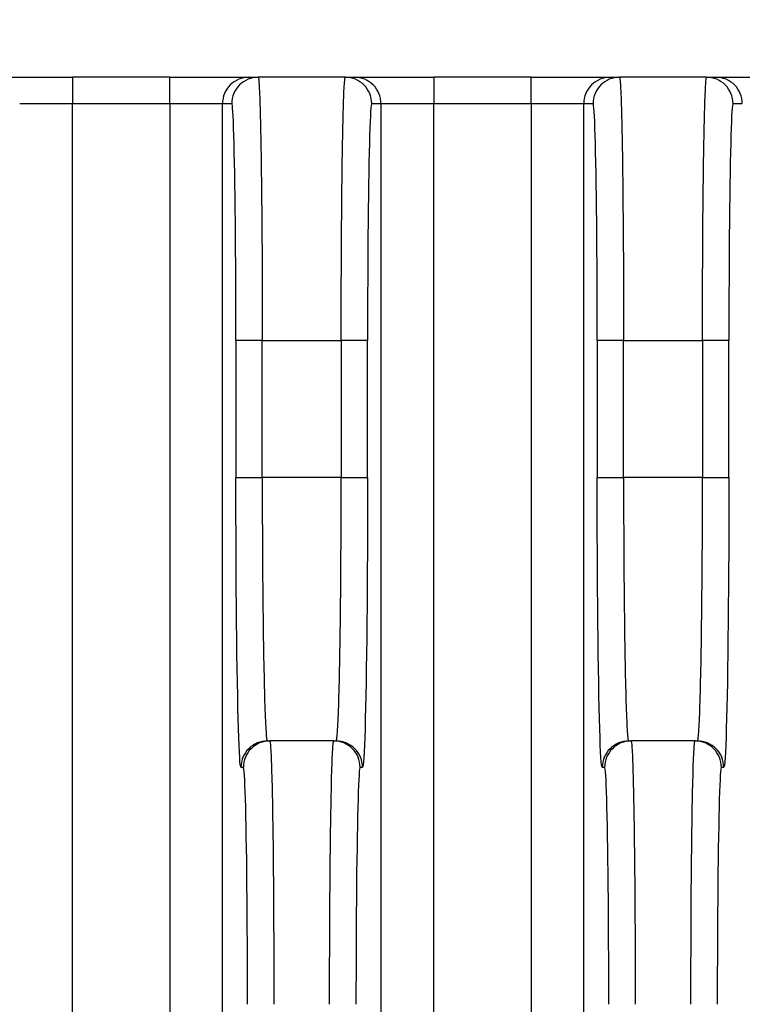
# Model space of a CAD drawing. Extents: x 11458 to 11780, y -1544 to -1214.
# Tile 32 of 35: x 11723 to 11737, y -1284 to -1265. Entities that reach past the tile are written whole.
import ezdxf

# ---------------------------------------------------------------- set-up
doc = ezdxf.new("R2010")
doc.units = 0
doc.layers.get('DEFPOINTS').update_dxf_attribs({"color": 8, "linetype": 'CONTINUOUS'})
doc.layers.add('2', color=2, linetype='CONTINUOUS')
doc.styles.get("Standard").update_dxf_attribs({"font": 'ARIAL.TTF'})
doc.dimstyles.new('ISO-25', dxfattribs={"dimtxt": 8, "dimasz": 8, "dimexe": 1, "dimexo": 1, "dimgap": 3, "dimtad": 1, "dimtxsty": 'STANDARD', "dimcen": 0, "dimclrd": 256, "dimclre": 256, "dimclrt": 2, "dimazin": 3, "dimtfac": 1, "dimtmove": 0, "dimatfit": 3})

# ---------------------------------------------------------------- blocks, each defined once
blk = doc.blocks.new('*D147')
at = {"layer": '2', "color": 7}
for p, q in [((11609.636, -1267.133), (11609.636, -1242.775)), ((11779.836, -1265.295), (11779.836, -1242.775)), ((11617.636, -1243.775), (11771.836, -1243.775))]:
    blk.add_line(p, q, dxfattribs=at)
for points in [[(11617.636, -1242.442), (11617.636, -1245.108), (11609.636, -1243.775)], [(11771.836, -1242.442), (11771.836, -1245.108), (11779.836, -1243.775)]]:
    blk.add_solid(points, dxfattribs=at)
at = {"layer": 'DEFPOINTS', "color": 0}
for p in [(11779.836, -1243.775), (11779.836, -1266.295), (11609.636, -1268.133)]:
    blk.add_point(p, dxfattribs=at)
at = {"layer": '2', "color": 7, "insert": (11694.736, -1236.69), "char_height": 8, "attachment_point": 5}
blk.add_mtext('170.2', dxfattribs=at)

msp = doc.modelspace()

# ---------------------------------------------------------------- linework, layer by layer
at = {"layer": '2', "color": 7}
for p, q in [((11722.676, -1266.295), (11724.176, -1266.295)), ((11726.025, -1266.295), (11724.176, -1266.295)), ((11724.176, -1266.295), (11724.176, -1266.441)), ((11724.176, -1266.441), (11724.176, -1266.795)), ((11726.025, -1266.295), (11727.525, -1266.295)), ((11726.025, -1266.441), (11726.025, -1266.295)), ((11726.025, -1266.795), (11726.025, -1266.441)), ((11727.525, -1266.295), (11727.701, -1266.295)), ((11729.357, -1266.295), (11727.701, -1266.295)), ((11729.357, -1266.295), (11729.533, -1266.295)), ((11729.533, -1266.295), (11731.033, -1266.295)), ((11732.882, -1266.295), (11731.033, -1266.295)), ((11731.033, -1266.295), (11731.033, -1266.441)), ((11731.033, -1266.441), (11731.033, -1266.795)), ((11732.882, -1266.295), (11734.382, -1266.295)), ((11732.882, -1266.441), (11732.882, -1266.295)), ((11732.882, -1266.795), (11732.882, -1266.441)), ((11734.382, -1266.295), (11734.558, -1266.295)), ((11736.214, -1266.295), (11734.558, -1266.295)), ((11736.214, -1266.295), (11736.391, -1266.295)), ((11736.391, -1266.295), (11737.89, -1266.295)), ((11723.176, -1266.795), (11724.176, -1266.795)), ((11724.176, -1266.795), (11726.025, -1266.795)), ((11724.176, -1323.648), (11724.176, -1266.795)), ((11726.025, -1266.795), (11727.025, -1266.795)), ((11726.025, -1266.795), (11726.025, -1323.648)), ((11727.025, -1266.795), (11727.201, -1266.795)), ((11727.025, -1323.648), (11727.025, -1266.795)), ((11729.857, -1266.795), (11730.033, -1266.795)), ((11730.033, -1266.795), (11730.033, -1323.648)), ((11730.033, -1266.795), (11731.033, -1266.795)), ((11731.033, -1323.648), (11731.033, -1266.795)), ((11731.033, -1266.795), (11732.882, -1266.795)), ((11732.882, -1266.795), (11733.882, -1266.795)), ((11732.882, -1266.795), (11732.882, -1323.648)), ((11733.882, -1266.795), (11734.059, -1266.795)), ((11733.882, -1323.648), (11733.882, -1266.795)), ((11736.714, -1266.795), (11736.89, -1266.795)), ((11727.429, -1271.295), (11727.28, -1271.295)), ((11727.28, -1271.295), (11727.28, -1273.895)), ((11727.78, -1271.295), (11727.429, -1271.295)), ((11727.78, -1271.295), (11729.278, -1271.295)), ((11727.78, -1273.895), (11727.78, -1271.295)), ((11729.629, -1271.295), (11729.278, -1271.295)), ((11729.278, -1271.295), (11729.278, -1273.895)), ((11729.778, -1271.295), (11729.629, -1271.295)), ((11729.778, -1273.895), (11729.778, -1271.295)), ((11734.287, -1271.295), (11734.137, -1271.295)), ((11734.137, -1271.295), (11734.137, -1273.895)), ((11734.637, -1271.295), (11734.287, -1271.295)), ((11734.637, -1271.295), (11736.135, -1271.295)), ((11734.637, -1273.895), (11734.637, -1271.295)), ((11736.486, -1271.295), (11736.135, -1271.295)), ((11736.135, -1271.295), (11736.135, -1273.895)), ((11736.635, -1271.295), (11736.486, -1271.295)), ((11736.635, -1273.895), (11736.635, -1271.295)), ((11727.28, -1273.895), (11727.429, -1273.895)), ((11727.429, -1273.895), (11727.78, -1273.895)), ((11729.278, -1273.895), (11727.78, -1273.895)), ((11729.278, -1273.895), (11729.629, -1273.895)), ((11729.629, -1273.895), (11729.778, -1273.895)), ((11734.137, -1273.895), (11734.287, -1273.895)), ((11734.287, -1273.895), (11734.637, -1273.895)), ((11736.135, -1273.895), (11734.637, -1273.895)), ((11736.135, -1273.895), (11736.486, -1273.895)), ((11736.486, -1273.895), (11736.635, -1273.895)), ((11727.876, -1278.895), (11727.921, -1278.895)), ((11729.137, -1278.895), (11727.921, -1278.895)), ((11729.137, -1278.895), (11729.182, -1278.895)), ((11734.733, -1278.895), (11734.778, -1278.895)), ((11735.994, -1278.895), (11734.778, -1278.895)), ((11735.994, -1278.895), (11736.039, -1278.895)), ((11727.376, -1279.395), (11727.421, -1279.395)), ((11729.637, -1279.395), (11729.682, -1279.395)), ((11734.233, -1279.395), (11734.278, -1279.395)), ((11736.494, -1279.395), (11736.539, -1279.395))]:
    msp.add_line(p, q, dxfattribs=at)
at = {"layer": '2', "color": 7, "flags": 128}
for points in [[(11727.701, -1266.295), (11727.704, -1266.297), (11727.706, -1266.305), (11727.709, -1266.319), (11727.712, -1266.337), (11727.714, -1266.361), (11727.717, -1266.391), (11727.719, -1266.425), (11727.722, -1266.465), (11727.724, -1266.51), (11727.727, -1266.56), (11727.729, -1266.615), (11727.731, -1266.676), (11727.734, -1266.741), (11727.736, -1266.811), (11727.738, -1266.885), (11727.741, -1266.965), (11727.743, -1267.049), (11727.745, -1267.137), (11727.747, -1267.23), (11727.749, -1267.328), (11727.751, -1267.43), (11727.753, -1267.535), (11727.755, -1267.645), (11727.757, -1267.759)], [(11729.301, -1267.759), (11729.303, -1267.645), (11729.305, -1267.535), (11729.307, -1267.43), (11729.309, -1267.328), (11729.311, -1267.23), (11729.313, -1267.137), (11729.315, -1267.049), (11729.317, -1266.965), (11729.32, -1266.885), (11729.322, -1266.81), (11729.324, -1266.74), (11729.327, -1266.675), (11729.329, -1266.615), (11729.331, -1266.56), (11729.334, -1266.51), (11729.336, -1266.465), (11729.339, -1266.425), (11729.341, -1266.391), (11729.344, -1266.362), (11729.346, -1266.338), (11729.349, -1266.319), (11729.351, -1266.305), (11729.354, -1266.297), (11729.357, -1266.295)], [(11734.558, -1266.295), (11734.561, -1266.297), (11734.564, -1266.305), (11734.566, -1266.319), (11734.569, -1266.337), (11734.571, -1266.361), (11734.574, -1266.391), (11734.576, -1266.425), (11734.579, -1266.465), (11734.581, -1266.51), (11734.584, -1266.56), (11734.586, -1266.615), (11734.589, -1266.676), (11734.591, -1266.741), (11734.593, -1266.811), (11734.595, -1266.885), (11734.598, -1266.965), (11734.6, -1267.049), (11734.602, -1267.137), (11734.604, -1267.23), (11734.606, -1267.328), (11734.608, -1267.43), (11734.61, -1267.535), (11734.612, -1267.645), (11734.614, -1267.759)], [(11736.158, -1267.759), (11736.16, -1267.645), (11736.162, -1267.535), (11736.164, -1267.43), (11736.166, -1267.328), (11736.168, -1267.23), (11736.17, -1267.137), (11736.172, -1267.049), (11736.174, -1266.965), (11736.177, -1266.885), (11736.179, -1266.81), (11736.181, -1266.741), (11736.184, -1266.675), (11736.186, -1266.615), (11736.189, -1266.56), (11736.191, -1266.51), (11736.193, -1266.465), (11736.196, -1266.425), (11736.198, -1266.391), (11736.201, -1266.362), (11736.204, -1266.338), (11736.206, -1266.319), (11736.209, -1266.305), (11736.211, -1266.297), (11736.214, -1266.295)], [(11727.28, -1271.295), (11727.28, -1271), (11727.279, -1270.707), (11727.278, -1270.417), (11727.277, -1270.13), (11727.276, -1269.848), (11727.274, -1269.573), (11727.272, -1269.304), (11727.269, -1269.045), (11727.267, -1268.795), (11727.264, -1268.555), (11727.26, -1268.328), (11727.257, -1268.113), (11727.253, -1267.911), (11727.249, -1267.724), (11727.245, -1267.553), (11727.241, -1267.398), (11727.236, -1267.259), (11727.231, -1267.137), (11727.227, -1267.033), (11727.222, -1266.948), (11727.217, -1266.881), (11727.212, -1266.833), (11727.207, -1266.804), (11727.201, -1266.795)], [(11729.857, -1266.795), (11729.851, -1266.804), (11729.846, -1266.833), (11729.841, -1266.881), (11729.836, -1266.948), (11729.831, -1267.033), (11729.826, -1267.137), (11729.822, -1267.259), (11729.817, -1267.397), (11729.813, -1267.553), (11729.809, -1267.724), (11729.805, -1267.911), (11729.801, -1268.113), (11729.797, -1268.328), (11729.794, -1268.555), (11729.791, -1268.795), (11729.789, -1269.045), (11729.786, -1269.304), (11729.784, -1269.572), (11729.782, -1269.848), (11729.781, -1270.13), (11729.78, -1270.417), (11729.779, -1270.707), (11729.778, -1271), (11729.778, -1271.295)], [(11734.137, -1271.295), (11734.137, -1271), (11734.136, -1270.707), (11734.136, -1270.417), (11734.134, -1270.13), (11734.133, -1269.848), (11734.131, -1269.573), (11734.129, -1269.304), (11734.127, -1269.045), (11734.124, -1268.795), (11734.121, -1268.555), (11734.118, -1268.328), (11734.114, -1268.113), (11734.11, -1267.911), (11734.106, -1267.724), (11734.102, -1267.553), (11734.098, -1267.398), (11734.093, -1267.259), (11734.089, -1267.137), (11734.084, -1267.033), (11734.079, -1266.948), (11734.074, -1266.881), (11734.069, -1266.833), (11734.064, -1266.804), (11734.059, -1266.795)], [(11736.714, -1266.795), (11736.709, -1266.804), (11736.703, -1266.833), (11736.698, -1266.881), (11736.693, -1266.948), (11736.688, -1267.033), (11736.684, -1267.137), (11736.679, -1267.259), (11736.674, -1267.398), (11736.67, -1267.553), (11736.666, -1267.724), (11736.662, -1267.911), (11736.658, -1268.113), (11736.655, -1268.328), (11736.651, -1268.555), (11736.648, -1268.795), (11736.646, -1269.045), (11736.643, -1269.304), (11736.641, -1269.572), (11736.639, -1269.848), (11736.638, -1270.13), (11736.637, -1270.417), (11736.636, -1270.707), (11736.635, -1271), (11736.635, -1271.295)], [(11727.757, -1267.759), (11727.759, -1267.877), (11727.76, -1267.998), (11727.762, -1268.123), (11727.764, -1268.251), (11727.765, -1268.382), (11727.767, -1268.517), (11727.768, -1268.654), (11727.769, -1268.795), (11727.771, -1268.938), (11727.772, -1269.083), (11727.773, -1269.231), (11727.774, -1269.381), (11727.775, -1269.533), (11727.776, -1269.688), (11727.776, -1269.843), (11727.777, -1270.001), (11727.778, -1270.159), (11727.778, -1270.319), (11727.779, -1270.48), (11727.779, -1270.642), (11727.779, -1270.805), (11727.78, -1270.968), (11727.78, -1271.131), (11727.78, -1271.295)], [(11729.278, -1271.295), (11729.278, -1271.131), (11729.278, -1270.968), (11729.278, -1270.805), (11729.279, -1270.642), (11729.279, -1270.48), (11729.28, -1270.319), (11729.28, -1270.159), (11729.281, -1270.001), (11729.281, -1269.843), (11729.282, -1269.687), (11729.283, -1269.533), (11729.284, -1269.381), (11729.285, -1269.231), (11729.286, -1269.083), (11729.287, -1268.938), (11729.289, -1268.795), (11729.29, -1268.654), (11729.291, -1268.517), (11729.293, -1268.382), (11729.294, -1268.251), (11729.296, -1268.123), (11729.298, -1267.998), (11729.299, -1267.877), (11729.301, -1267.759)], [(11734.614, -1267.759), (11734.616, -1267.877), (11734.618, -1267.998), (11734.619, -1268.123), (11734.621, -1268.251), (11734.622, -1268.382), (11734.624, -1268.517), (11734.625, -1268.654), (11734.626, -1268.795), (11734.628, -1268.938), (11734.629, -1269.083), (11734.63, -1269.231), (11734.631, -1269.381), (11734.632, -1269.533), (11734.633, -1269.688), (11734.634, -1269.843), (11734.634, -1270.001), (11734.635, -1270.159), (11734.636, -1270.319), (11734.636, -1270.48), (11734.636, -1270.642), (11734.637, -1270.805), (11734.637, -1270.968), (11734.637, -1271.131), (11734.637, -1271.295)], [(11736.135, -1271.295), (11736.135, -1271.131), (11736.135, -1270.968), (11736.136, -1270.805), (11736.136, -1270.642), (11736.136, -1270.48), (11736.137, -1270.319), (11736.137, -1270.159), (11736.138, -1270.001), (11736.139, -1269.843), (11736.139, -1269.687), (11736.14, -1269.533), (11736.141, -1269.381), (11736.142, -1269.231), (11736.143, -1269.083), (11736.144, -1268.938), (11736.146, -1268.795), (11736.147, -1268.654), (11736.148, -1268.517), (11736.15, -1268.382), (11736.151, -1268.251), (11736.153, -1268.123), (11736.155, -1267.998), (11736.156, -1267.877), (11736.158, -1267.759)], [(11727.376, -1279.395), (11727.37, -1279.383), (11727.363, -1279.347), (11727.357, -1279.288), (11727.351, -1279.207), (11727.345, -1279.102), (11727.339, -1278.976), (11727.333, -1278.828), (11727.328, -1278.658), (11727.323, -1278.468), (11727.318, -1278.258), (11727.313, -1278.029), (11727.308, -1277.784), (11727.304, -1277.521), (11727.3, -1277.243), (11727.296, -1276.95), (11727.293, -1276.645), (11727.29, -1276.327), (11727.287, -1275.999), (11727.285, -1275.663), (11727.283, -1275.318), (11727.282, -1274.968), (11727.281, -1274.613), (11727.28, -1274.254), (11727.28, -1273.895)], [(11727.78, -1273.895), (11727.78, -1274.058), (11727.78, -1274.222), (11727.78, -1274.385), (11727.781, -1274.547), (11727.781, -1274.709), (11727.782, -1274.87), (11727.782, -1275.03), (11727.783, -1275.189), (11727.784, -1275.346), (11727.785, -1275.502), (11727.786, -1275.656), (11727.787, -1275.808), (11727.788, -1275.958), (11727.79, -1276.106), (11727.791, -1276.252), (11727.793, -1276.395), (11727.794, -1276.535), (11727.796, -1276.673), (11727.798, -1276.807), (11727.8, -1276.939), (11727.802, -1277.067), (11727.804, -1277.192), (11727.806, -1277.313), (11727.808, -1277.43)], [(11729.25, -1277.43), (11729.252, -1277.313), (11729.254, -1277.191), (11729.256, -1277.067), (11729.258, -1276.938), (11729.26, -1276.807), (11729.262, -1276.673), (11729.264, -1276.535), (11729.265, -1276.395), (11729.267, -1276.252), (11729.268, -1276.106), (11729.27, -1275.958), (11729.271, -1275.808), (11729.272, -1275.656), (11729.273, -1275.502), (11729.274, -1275.346), (11729.275, -1275.189), (11729.276, -1275.03), (11729.276, -1274.87), (11729.277, -1274.709), (11729.277, -1274.547), (11729.278, -1274.385), (11729.278, -1274.222), (11729.278, -1274.058), (11729.278, -1273.895)], [(11729.778, -1273.895), (11729.778, -1274.254), (11729.777, -1274.613), (11729.776, -1274.968), (11729.775, -1275.318), (11729.773, -1275.663), (11729.771, -1276), (11729.768, -1276.327), (11729.765, -1276.645), (11729.762, -1276.95), (11729.758, -1277.243), (11729.754, -1277.521), (11729.75, -1277.784), (11729.745, -1278.03), (11729.74, -1278.259), (11729.735, -1278.468), (11729.73, -1278.658), (11729.724, -1278.827), (11729.719, -1278.976), (11729.713, -1279.103), (11729.707, -1279.208), (11729.701, -1279.29), (11729.695, -1279.348), (11729.688, -1279.383), (11729.682, -1279.395)], [(11734.233, -1279.395), (11734.227, -1279.383), (11734.221, -1279.347), (11734.214, -1279.288), (11734.208, -1279.207), (11734.202, -1279.102), (11734.196, -1278.976), (11734.191, -1278.828), (11734.185, -1278.658), (11734.18, -1278.468), (11734.175, -1278.258), (11734.17, -1278.029), (11734.165, -1277.784), (11734.161, -1277.521), (11734.157, -1277.243), (11734.153, -1276.95), (11734.15, -1276.645), (11734.147, -1276.327), (11734.144, -1275.999), (11734.142, -1275.663), (11734.14, -1275.318), (11734.139, -1274.968), (11734.138, -1274.613), (11734.137, -1274.254), (11734.137, -1273.895)], [(11734.637, -1273.895), (11734.637, -1274.058), (11734.637, -1274.222), (11734.637, -1274.385), (11734.638, -1274.547), (11734.638, -1274.709), (11734.639, -1274.87), (11734.64, -1275.03), (11734.64, -1275.189), (11734.641, -1275.346), (11734.642, -1275.502), (11734.643, -1275.656), (11734.644, -1275.808), (11734.646, -1275.958), (11734.647, -1276.106), (11734.648, -1276.252), (11734.65, -1276.395), (11734.652, -1276.535), (11734.653, -1276.673), (11734.655, -1276.807), (11734.657, -1276.939), (11734.659, -1277.067), (11734.661, -1277.192), (11734.663, -1277.313), (11734.665, -1277.43)], [(11736.107, -1277.43), (11736.109, -1277.313), (11736.111, -1277.191), (11736.113, -1277.067), (11736.115, -1276.938), (11736.117, -1276.807), (11736.119, -1276.673), (11736.121, -1276.535), (11736.122, -1276.395), (11736.124, -1276.252), (11736.125, -1276.106), (11736.127, -1275.958), (11736.128, -1275.808), (11736.129, -1275.656), (11736.13, -1275.502), (11736.131, -1275.346), (11736.132, -1275.189), (11736.133, -1275.03), (11736.133, -1274.87), (11736.134, -1274.709), (11736.134, -1274.547), (11736.135, -1274.385), (11736.135, -1274.222), (11736.135, -1274.058), (11736.135, -1273.895)], [(11736.635, -1273.895), (11736.635, -1274.254), (11736.634, -1274.613), (11736.633, -1274.968), (11736.632, -1275.318), (11736.63, -1275.663), (11736.628, -1276), (11736.625, -1276.327), (11736.622, -1276.645), (11736.619, -1276.95), (11736.615, -1277.243), (11736.611, -1277.521), (11736.607, -1277.784), (11736.602, -1278.03), (11736.598, -1278.259), (11736.592, -1278.468), (11736.587, -1278.658), (11736.582, -1278.827), (11736.576, -1278.976), (11736.57, -1279.103), (11736.564, -1279.208), (11736.558, -1279.29), (11736.552, -1279.348), (11736.545, -1279.383), (11736.539, -1279.395)], [(11727.808, -1277.43), (11727.81, -1277.544), (11727.813, -1277.654), (11727.815, -1277.76), (11727.817, -1277.861), (11727.82, -1277.959), (11727.823, -1278.052), (11727.825, -1278.141), (11727.828, -1278.225), (11727.831, -1278.304), (11727.833, -1278.379), (11727.836, -1278.449), (11727.839, -1278.514), (11727.842, -1278.574), (11727.845, -1278.629), (11727.848, -1278.679), (11727.851, -1278.724), (11727.854, -1278.764), (11727.857, -1278.798), (11727.86, -1278.827), (11727.863, -1278.852), (11727.866, -1278.87), (11727.87, -1278.884), (11727.873, -1278.892), (11727.876, -1278.895)], [(11729.182, -1278.895), (11729.185, -1278.892), (11729.188, -1278.884), (11729.191, -1278.871), (11729.195, -1278.852), (11729.198, -1278.828), (11729.201, -1278.799), (11729.204, -1278.764), (11729.207, -1278.725), (11729.21, -1278.68), (11729.213, -1278.629), (11729.216, -1278.574), (11729.219, -1278.514), (11729.222, -1278.449), (11729.225, -1278.379), (11729.227, -1278.304), (11729.23, -1278.225), (11729.233, -1278.141), (11729.235, -1278.052), (11729.238, -1277.959), (11729.241, -1277.862), (11729.243, -1277.76), (11729.245, -1277.654), (11729.248, -1277.544), (11729.25, -1277.43)], [(11734.665, -1277.43), (11734.667, -1277.544), (11734.67, -1277.654), (11734.672, -1277.76), (11734.675, -1277.861), (11734.677, -1277.959), (11734.68, -1278.052), (11734.682, -1278.141), (11734.685, -1278.225), (11734.688, -1278.304), (11734.691, -1278.379), (11734.693, -1278.449), (11734.696, -1278.514), (11734.699, -1278.574), (11734.702, -1278.629), (11734.705, -1278.679), (11734.708, -1278.724), (11734.711, -1278.764), (11734.714, -1278.798), (11734.717, -1278.827), (11734.72, -1278.852), (11734.724, -1278.87), (11734.727, -1278.884), (11734.73, -1278.892), (11734.733, -1278.895)], [(11736.039, -1278.895), (11736.042, -1278.892), (11736.045, -1278.884), (11736.049, -1278.871), (11736.052, -1278.852), (11736.055, -1278.828), (11736.058, -1278.799), (11736.061, -1278.764), (11736.064, -1278.725), (11736.067, -1278.68), (11736.07, -1278.629), (11736.073, -1278.574), (11736.076, -1278.514), (11736.079, -1278.449), (11736.082, -1278.379), (11736.084, -1278.304), (11736.087, -1278.225), (11736.09, -1278.141), (11736.093, -1278.052), (11736.095, -1277.959), (11736.098, -1277.862), (11736.1, -1277.76), (11736.103, -1277.654), (11736.105, -1277.544), (11736.107, -1277.43)], [(11727.921, -1278.895), (11727.924, -1278.897), (11727.926, -1278.906), (11727.929, -1278.919), (11727.932, -1278.938), (11727.934, -1278.962), (11727.937, -1278.991), (11727.939, -1279.026), (11727.942, -1279.066), (11727.944, -1279.11), (11727.947, -1279.16), (11727.949, -1279.215), (11727.951, -1279.275), (11727.954, -1279.34), (11727.956, -1279.41), (11727.958, -1279.485), (11727.961, -1279.564), (11727.963, -1279.649), (11727.965, -1279.737), (11727.967, -1279.83), (11727.969, -1279.928), (11727.971, -1280.03), (11727.973, -1280.136), (11727.975, -1280.245), (11727.977, -1280.359)], [(11729.081, -1280.359), (11729.083, -1280.245), (11729.085, -1280.135), (11729.087, -1280.03), (11729.089, -1279.928), (11729.091, -1279.83), (11729.093, -1279.737), (11729.095, -1279.649), (11729.097, -1279.565), (11729.1, -1279.485), (11729.102, -1279.41), (11729.104, -1279.34), (11729.107, -1279.275), (11729.109, -1279.215), (11729.111, -1279.16), (11729.114, -1279.11), (11729.116, -1279.065), (11729.119, -1279.025), (11729.121, -1278.991), (11729.124, -1278.962), (11729.126, -1278.938), (11729.129, -1278.919), (11729.132, -1278.905), (11729.134, -1278.897), (11729.137, -1278.895)], [(11734.778, -1278.895), (11734.781, -1278.897), (11734.784, -1278.905), (11734.786, -1278.919), (11734.789, -1278.937), (11734.791, -1278.961), (11734.794, -1278.991), (11734.796, -1279.025), (11734.799, -1279.065), (11734.801, -1279.11), (11734.804, -1279.16), (11734.806, -1279.215), (11734.808, -1279.276), (11734.811, -1279.341), (11734.813, -1279.411), (11734.815, -1279.485), (11734.818, -1279.565), (11734.82, -1279.649), (11734.822, -1279.737), (11734.824, -1279.83), (11734.826, -1279.928), (11734.828, -1280.03), (11734.83, -1280.135), (11734.832, -1280.245), (11734.834, -1280.359)], [(11735.938, -1280.359), (11735.94, -1280.245), (11735.942, -1280.135), (11735.944, -1280.03), (11735.946, -1279.928), (11735.948, -1279.83), (11735.95, -1279.737), (11735.952, -1279.649), (11735.955, -1279.565), (11735.957, -1279.485), (11735.959, -1279.41), (11735.961, -1279.34), (11735.964, -1279.275), (11735.966, -1279.215), (11735.969, -1279.16), (11735.971, -1279.11), (11735.974, -1279.065), (11735.976, -1279.025), (11735.979, -1278.991), (11735.981, -1278.962), (11735.984, -1278.938), (11735.986, -1278.919), (11735.989, -1278.905), (11735.991, -1278.897), (11735.994, -1278.895)], [(11727.5, -1283.895), (11727.5, -1283.6), (11727.499, -1283.307), (11727.498, -1283.017), (11727.497, -1282.73), (11727.496, -1282.448), (11727.494, -1282.173), (11727.492, -1281.904), (11727.489, -1281.645), (11727.487, -1281.395), (11727.484, -1281.155), (11727.48, -1280.928), (11727.477, -1280.713), (11727.473, -1280.512), (11727.469, -1280.325), (11727.465, -1280.153), (11727.461, -1279.998), (11727.456, -1279.859), (11727.451, -1279.737), (11727.447, -1279.634), (11727.442, -1279.548), (11727.437, -1279.482), (11727.432, -1279.434), (11727.426, -1279.404), (11727.421, -1279.395)], [(11729.637, -1279.395), (11729.631, -1279.404), (11729.626, -1279.433), (11729.621, -1279.481), (11729.616, -1279.548), (11729.611, -1279.633), (11729.607, -1279.737), (11729.602, -1279.859), (11729.597, -1279.997), (11729.593, -1280.153), (11729.589, -1280.324), (11729.585, -1280.511), (11729.581, -1280.713), (11729.578, -1280.928), (11729.574, -1281.155), (11729.571, -1281.395), (11729.569, -1281.645), (11729.566, -1281.904), (11729.564, -1282.172), (11729.562, -1282.448), (11729.561, -1282.73), (11729.56, -1283.017), (11729.559, -1283.307), (11729.558, -1283.6), (11729.558, -1283.895)], [(11734.357, -1283.895), (11734.357, -1283.6), (11734.356, -1283.307), (11734.356, -1283.017), (11734.354, -1282.73), (11734.353, -1282.448), (11734.351, -1282.173), (11734.349, -1281.904), (11734.347, -1281.645), (11734.344, -1281.395), (11734.341, -1281.155), (11734.338, -1280.928), (11734.334, -1280.713), (11734.33, -1280.511), (11734.326, -1280.324), (11734.322, -1280.153), (11734.318, -1279.998), (11734.313, -1279.859), (11734.309, -1279.737), (11734.304, -1279.633), (11734.299, -1279.548), (11734.294, -1279.481), (11734.289, -1279.433), (11734.284, -1279.404), (11734.278, -1279.395)], [(11736.494, -1279.395), (11736.489, -1279.404), (11736.484, -1279.433), (11736.478, -1279.481), (11736.473, -1279.548), (11736.469, -1279.633), (11736.464, -1279.737), (11736.459, -1279.859), (11736.454, -1279.997), (11736.45, -1280.153), (11736.446, -1280.324), (11736.442, -1280.511), (11736.438, -1280.713), (11736.435, -1280.928), (11736.431, -1281.155), (11736.428, -1281.395), (11736.426, -1281.645), (11736.423, -1281.904), (11736.421, -1282.172), (11736.419, -1282.448), (11736.418, -1282.73), (11736.417, -1283.017), (11736.416, -1283.307), (11736.415, -1283.6), (11736.415, -1283.895)], [(11727.977, -1280.359), (11727.979, -1280.477), (11727.98, -1280.598), (11727.982, -1280.723), (11727.984, -1280.851), (11727.985, -1280.982), (11727.987, -1281.117), (11727.988, -1281.254), (11727.989, -1281.395), (11727.991, -1281.538), (11727.992, -1281.683), (11727.993, -1281.831), (11727.994, -1281.981), (11727.995, -1282.133), (11727.996, -1282.288), (11727.996, -1282.443), (11727.997, -1282.601), (11727.998, -1282.759), (11727.998, -1282.919), (11727.999, -1283.08), (11727.999, -1283.242), (11727.999, -1283.405), (11728, -1283.568), (11728, -1283.731), (11728, -1283.895)], [(11729.058, -1283.895), (11729.058, -1283.731), (11729.058, -1283.568), (11729.059, -1283.405), (11729.059, -1283.242), (11729.059, -1283.08), (11729.06, -1282.919), (11729.06, -1282.759), (11729.061, -1282.601), (11729.062, -1282.443), (11729.062, -1282.287), (11729.063, -1282.133), (11729.064, -1281.981), (11729.065, -1281.831), (11729.066, -1281.683), (11729.067, -1281.538), (11729.069, -1281.395), (11729.07, -1281.254), (11729.071, -1281.117), (11729.073, -1280.982), (11729.074, -1280.851), (11729.076, -1280.723), (11729.078, -1280.598), (11729.079, -1280.477), (11729.081, -1280.359)], [(11734.834, -1280.359), (11734.836, -1280.477), (11734.837, -1280.598), (11734.839, -1280.723), (11734.841, -1280.851), (11734.842, -1280.982), (11734.844, -1281.117), (11734.845, -1281.254), (11734.846, -1281.395), (11734.848, -1281.538), (11734.849, -1281.683), (11734.85, -1281.831), (11734.851, -1281.981), (11734.852, -1282.133), (11734.853, -1282.288), (11734.854, -1282.443), (11734.854, -1282.601), (11734.855, -1282.759), (11734.855, -1282.919), (11734.856, -1283.08), (11734.856, -1283.242), (11734.857, -1283.405), (11734.857, -1283.568), (11734.857, -1283.731), (11734.857, -1283.895)], [(11735.915, -1283.895), (11735.915, -1283.731), (11735.915, -1283.568), (11735.916, -1283.405), (11735.916, -1283.242), (11735.916, -1283.08), (11735.917, -1282.919), (11735.917, -1282.759), (11735.918, -1282.601), (11735.919, -1282.443), (11735.919, -1282.287), (11735.92, -1282.133), (11735.921, -1281.981), (11735.922, -1281.831), (11735.923, -1281.683), (11735.925, -1281.538), (11735.926, -1281.395), (11735.927, -1281.254), (11735.929, -1281.117), (11735.93, -1280.982), (11735.932, -1280.851), (11735.933, -1280.723), (11735.935, -1280.598), (11735.937, -1280.477), (11735.938, -1280.359)]]:
    msp.add_lwpolyline(points, dxfattribs=at)
at = {"layer": '2', "color": 7}
for centre, major_axis, start_param, end_param in [((11727.525, -1266.795), (0, 0.5), 0.785398, 1.570796), ((11727.525, -1266.795), (0, 0.5), 0, 0.785398), ((11727.701, -1266.795), (0, -0.5), 3.926991, 4.712389), ((11727.701, -1266.795), (0, 0.5), 0, 0.785398), ((11729.357, -1266.795), (0, 0.5), 5.497787, 6.283185), ((11729.533, -1266.795), (0, 0.5), 5.497787, 6.283185), ((11729.357, -1266.795), (0, 0.5), 4.712389, 5.497787), ((11729.533, -1266.795), (0, -0.5), 1.570796, 2.356194), ((11734.382, -1266.795), (0, 0.5), 0.785398, 1.570796), ((11734.382, -1266.795), (0, 0.5), 0, 0.785398), ((11734.558, -1266.795), (0, -0.5), 3.926991, 4.712389), ((11734.558, -1266.795), (0, 0.5), 0, 0.785398), ((11736.214, -1266.795), (0, 0.5), 5.497787, 6.283185), ((11736.391, -1266.795), (0, 0.5), 5.497787, 6.283185), ((11736.214, -1266.795), (0, 0.5), 4.712389, 5.497787), ((11736.391, -1266.795), (0, -0.5), 1.570796, 2.356194), ((11727.876, -1279.395), (0, 0.5), 0, 0.785398), ((11727.921, -1279.395), (0, 0.5), 0, 0.785398), ((11729.137, -1279.395), (0, 0.5), 5.497787, 6.283185), ((11729.182, -1279.395), (0, 0.5), 5.497787, 6.283185), ((11734.733, -1279.395), (0, 0.5), 0, 0.785398), ((11734.778, -1279.395), (0, 0.5), 0, 0.785398), ((11735.994, -1279.395), (0, 0.5), 5.497787, 6.283185), ((11736.039, -1279.395), (0, 0.5), 5.497787, 6.283185), ((11727.876, -1279.395), (0, 0.5), 0.785398, 1.570796), ((11727.921, -1279.395), (0, -0.5), 3.926991, 4.712389), ((11729.137, -1279.395), (0, 0.5), 4.712389, 5.497787), ((11729.182, -1279.395), (0, -0.5), 1.570796, 2.356194), ((11734.733, -1279.395), (0, 0.5), 0.785398, 1.570796), ((11734.778, -1279.395), (0, -0.5), 3.926991, 4.712389), ((11735.994, -1279.395), (0, 0.5), 4.712389, 5.497787), ((11736.039, -1279.395), (0, -0.5), 1.570796, 2.356194)]:
    msp.add_ellipse(centre, major_axis=major_axis, ratio=0.999848, start_param=start_param, end_param=end_param, dxfattribs=at)

# ---------------------------------------------------------------- dimensions: what is measured, and where the dimension line sits
at = {"layer": '2'}
dim = msp.add_linear_dim(base=(11779.836, -1243.775), p1=(11609.636, -1268.133), p2=(11779.836, -1266.295), dimstyle='ISO-25', override={"dimclrd": 7, "dimclre": 7, "dimclrt": 7}, dxfattribs=at)
dim.commit()
dim.dimension.update_dxf_attribs({"geometry": '*D147', "text_midpoint": (11694.736, -1236.69)})

doc.saveas('drawing.dxf')
